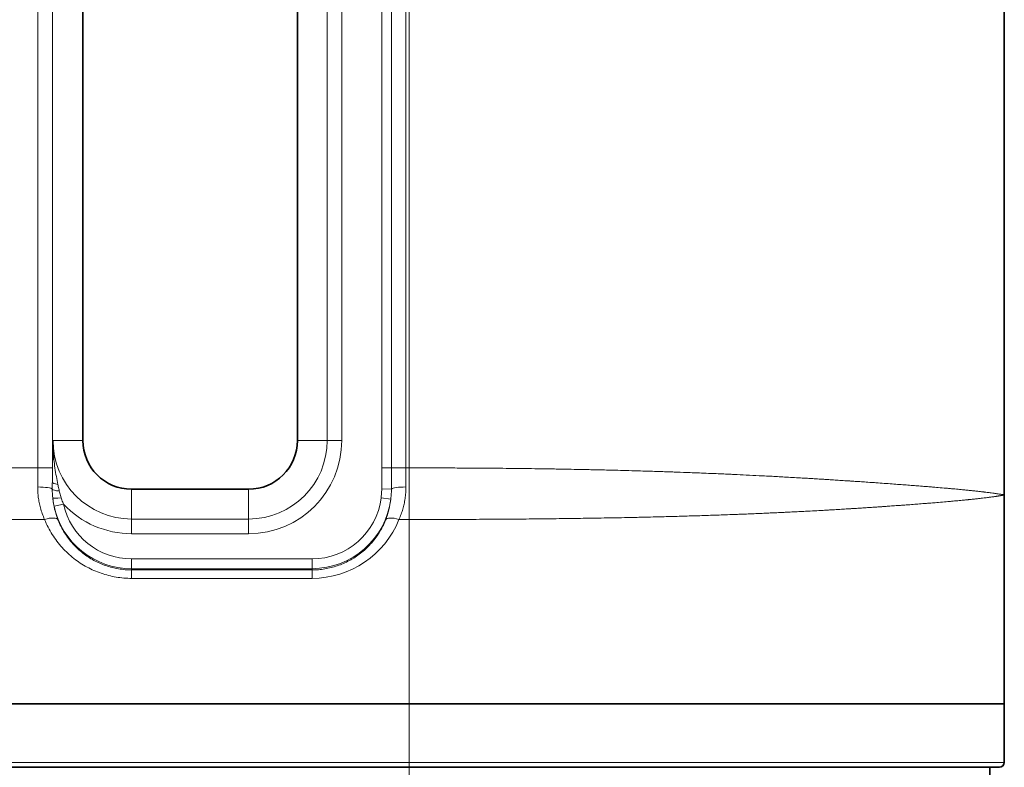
# Model space of a CAD drawing. Header units: millimetres. Extents: x 10 to 830, y 10 to 584.
# Tile 30 of 174: x 296 to 317, y 173 to 188. Entities that reach past the tile are written whole.
import ezdxf

# ---------------------------------------------------------------- set-up
doc = ezdxf.new("R2010")
doc.units = ezdxf.units.MM
doc.header["$LTSCALE"] = 2
doc.layers.add('Sichtbar (ISO)', color=7, linetype='Continuous', lineweight=35)
doc.layers.add('Sichtbar schmal (ISO)', color=7, linetype='Continuous', lineweight=18)

msp = doc.modelspace()

# ---------------------------------------------------------------- linework, layer by layer
at = {"layer": 'Sichtbar (ISO)'}
for p, q in [((316.58476858, 178.59907756), (316.58476858, 197.73377061)), ((297.68504723, 196.41642402), (297.68504723, 179.71642402)), ((302.08504723, 179.71642402), (302.08504723, 196.41642402)), ((298.68504723, 178.71642402), (301.08504723, 178.71642402)), ((304.37804723, 174.31845946), (283.87523654, 174.31845943)), ((304.37804723, 174.31845946), (316.58476846, 174.31845946)), ((316.58476846, 173.11642402), (316.58476846, 174.31845946)), ((190.39148969, 173.01642402), (304.37804723, 173.01642402)), ((304.37804724, 173.01642402), (316.48476846, 173.01642402)), ((316.28476846, 172.81642402), (316.28476846, 173.01642402))]:
    msp.add_line(p, q, dxfattribs=at)
for centre, radius, start, end in [((298.68504723, 179.71642402), 1, 180, 270), ((301.08504723, 179.71642402), 1, 270, 0), ((316.48476846, 173.11642402), 0.1, 270, 0)]:
    msp.add_arc(centre, radius, start, end, dxfattribs=at)
msp.add_open_spline([(316.58476746, 178.59907756), (316.58476782, 178.59907752), (316.58476814, 178.59907748), (316.58476842, 178.59907745)], degree=3, dxfattribs=at)
msp.add_open_spline([(316.58476842, 178.59907745), (316.58476845, 178.10039798), (316.58476846, 177.11840915), (316.58476846, 175.69153045), (316.58476846, 174.77102579), (316.58476846, 174.31845946)], degree=3, knots=[0.00000000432, 0.00000000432, 0.00000000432, 0.00000000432, 0.33333333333, 0.66666666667, 1, 1, 1, 1], dxfattribs=at)
at = {"layer": 'Sichtbar schmal (ISO)'}
for p, q in [((296.75978259, 197.17854907), (296.75978259, 179.15429897)), ((297.05959984, 197.17854907), (297.05959984, 179.15429897)), ((303.82041392, 179.15429898), (303.82041392, 197.17854907)), ((304.0163731, 179.15429897), (304.0163731, 197.17854907)), ((304.31031187, 179.15429897), (304.31031187, 197.17854907)), ((304.37815676, 197.17854713), (304.37804722, 179.15429909)), ((302.69652631, 179.71642402), (302.69652631, 196.41642402)), ((302.99634356, 179.71642402), (302.99634356, 196.41642402)), ((297.07356808, 179.71642385), (297.68504723, 179.71642402)), ((302.69652631, 179.71642402), (302.08504723, 179.71642402)), ((302.99634356, 179.71642402), (302.69652631, 179.71642402)), ((296.75978259, 179.15429897), (295.51031187, 179.15429897)), ((296.75978259, 179.15429897), (297.05959984, 179.15429897)), ((304.0163731, 179.15429898), (303.82041392, 179.15429898)), ((304.31031187, 179.15429897), (304.0163731, 179.15429897)), ((304.37804722, 179.15429909), (304.31031187, 179.15429897)), ((304.37804721, 179.15429909), (304.37804721, 178.09604999)), ((298.68504723, 178.10494494), (298.68504723, 178.71642402)), ((301.08504723, 178.10494494), (301.08504723, 178.71642402)), ((304.00102912, 178.51627072), (303.80266662, 178.54083887)), ((304.01413945, 178.72100704), (303.81588915, 178.7240627)), ((297.09458972, 178.3672767), (297.28981901, 178.41013467)), ((296.90079009, 178.09605204), (295.36930437, 178.09605204)), ((298.68504723, 177.80512769), (298.68504723, 178.10494494)), ((298.68504723, 178.10494494), (301.08504723, 178.10494494)), ((301.08504723, 177.80512769), (301.08504723, 178.10494494)), ((304.37804722, 178.09604994), (304.16930436, 178.09605204)), ((304.37804722, 178.09604995), (304.37804723, 174.31845946)), ((298.68504723, 177.80512769), (301.08504723, 177.80512769)), ((298.68504723, 177.28797208), (302.38504723, 177.28797208)), ((298.68504723, 177.08809391), (298.68504723, 177.28797208)), ((302.38504723, 177.08809391), (302.38504723, 177.28797208)), ((298.68504723, 177.08809391), (302.38504723, 177.08809391)), ((298.68504723, 177.08809391), (298.68504723, 177.06209491)), ((298.68504723, 177.06209491), (302.38504723, 177.06209491)), ((298.68504723, 176.88926729), (298.68504723, 177.06209491)), ((302.38504723, 177.08809391), (302.38504723, 177.06209491)), ((302.38504723, 176.88926729), (302.38504723, 177.06209491)), ((298.68504723, 176.88926729), (302.38504723, 176.88926729)), ((304.37804723, 174.31845946), (304.37804723, 173.11642402)), ((304.37804723, 173.11642402), (190.39148969, 173.11642402)), ((304.37804723, 173.01642402), (304.37804723, 173.11642402)), ((304.37804723, 173.11642402), (316.58476846, 173.11642402)), ((304.37804723, 173.01642402), (304.37804723, 172.81642402))]:
    msp.add_line(p, q, dxfattribs=at)
for centre, radius, start, end in [((298.68504723, 179.71642402), 1.61147908, 180.000146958, 270), ((301.08504723, 179.71642402), 1.91129633, 270, 0), ((301.08504723, 179.71642402), 1.61147908, 270, 0), ((302.38504723, 178.71642402), 1.42845194, 270, 352.939363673), ((298.68504723, 178.71642402), 1.62833011, 192.381530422, 270), ((298.68504723, 178.71642402), 1.42845194, 192.381530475, 270), ((298.68504723, 179.71642402), 1.91129633, 223.11439991, 270), ((302.38504723, 178.71642402), 1.62833011, 270, 352.939381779)]:
    msp.add_arc(centre, radius, start, end, dxfattribs=at)
for centre, major_axis, ratio, start_param, end_param in [((296.6621468, 179.15429959), (0.00000045, -2.49812135), 0.039083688, 1.4136485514, 1.570796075), ((296.96194011, 179.15429948), (0, -2.79831238), 0.0348995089, 1.4678923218, 1.5707961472), ((304.40794744, 179.15429957), (0.00000044, 2.4981212), 0.0390836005, 1.5707965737, 1.7279441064), ((296.75857956, 178.71642402), (0.29999541, -0.0016587), 0.1563815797, 0.0725990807, 1.5716609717), ((297.25896139, 178.86684983), (-0.19998881, 0.00211523), 0.2898513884, 0.0364730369, 1.1273137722), ((304.31151489, 178.71642402), (-0.29999541, -0.0016587), 0.1563815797, 4.7115243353, 6.1500597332), ((297.25728622, 178.71933858), (-0.19999153, 0.00184048), 0.2050419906, 0.0732633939, 1.2904536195), ((297.26532447, 178.56083527), (-0.19887664, -0.02116792), 0.088909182, 0.0350457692, 1.4350852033), ((299.06978993, 178.78895311), (1.96112073, 0.4912569), 0.9108719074, 3.0085141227, 3.2630447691), ((301.90715682, 178.81166641), (2.05484049, -0.51167783), 0.8899941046, 6.1632738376, 6.399813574), ((296.90079009, 177.96906241), (0.27843005, 0.11169919), 0.3978358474, 0.0380485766, 1.4125293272), ((304.16930437, 177.96906241), (-0.27843005, 0.11169919), 0.3978358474, 4.8706559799, 6.2451367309), ((302.38555071, 178.81126177), (1.29251942, 1.42276598), 0.9997585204, 3.8789178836, 5.068445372)]:
    msp.add_ellipse(centre, major_axis=major_axis, ratio=ratio, start_param=start_param, end_param=end_param, dxfattribs=at)
for points, knots in [([(297.07356805, 179.71641791), (297.07223045, 179.65218548), (297.07096891, 179.59074646), (297.06982225, 179.53364015), (297.06867559, 179.47653385), (297.06764753, 179.42376028), (297.06664168, 179.36980104), (297.06563582, 179.3158418), (297.06465328, 179.2606969), (297.06372026, 179.20430179), (297.06278724, 179.14790667), (297.06190485, 179.09026133), (297.0611243, 179.03376783), (297.06034375, 178.97727433), (297.05966601, 178.92193266), (297.05908323, 178.86684986)], [0, 0, 0, 0, 0.2, 0.2, 0.2, 0.4, 0.4, 0.4, 0.6, 0.6, 0.6, 0.8, 0.8, 0.8, 0.99999997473, 0.99999997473, 0.99999997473, 0.99999997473]), ([(297.07356805, 179.71641791), (297.07276152, 179.64285404), (297.07443118, 179.57307987), (297.07761424, 179.50883915), (297.0807973, 179.44459843), (297.08537184, 179.38589877), (297.09125714, 179.32698115), (297.09714245, 179.26806353), (297.1044323, 179.20892993), (297.11291489, 179.15001482), (297.12139748, 179.0910997), (297.13108974, 179.03239418), (297.14121607, 178.97634947), (297.1513424, 178.92030476), (297.16188428, 178.86692776), (297.17259485, 178.81539814)], [0, 0, 0, 0, 0.2, 0.2, 0.2, 0.4, 0.4, 0.4, 0.6, 0.6, 0.6, 0.8, 0.8, 0.8, 1, 1, 1, 1]), ([(303.81588915, 178.72406265), (303.81640844, 178.75775791), (303.81695488, 178.79159151), (303.81746836, 178.8250839), (303.81798183, 178.85857631), (303.81846359, 178.89172749), (303.81889113, 178.92597914), (303.81931867, 178.96023079), (303.81969345, 178.99558288), (303.81996791, 179.0334761), (303.82024238, 179.07136932), (303.82041394, 179.11180368), (303.82041392, 179.15429898)], [0.00000012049, 0.00000012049, 0.00000012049, 0.00000012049, 0.25, 0.25, 0.25, 0.5, 0.5, 0.5, 0.75, 0.75, 0.75, 0.99999999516, 0.99999999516, 0.99999999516, 0.99999999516]), ([(304.01413945, 178.721007), (304.01437721, 178.75463111), (304.01463918, 178.78846566), (304.01488963, 178.82205802), (304.01514008, 178.85565039), (304.01538129, 178.88900053), (304.01559655, 178.92352571), (304.01581182, 178.95805088), (304.01600245, 178.99375107), (304.01614372, 179.03205119), (304.01628499, 179.07035131), (304.01637313, 179.11125139), (304.0163731, 179.15429897)], [0.00000003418, 0.00000003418, 0.00000003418, 0.00000003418, 0.25, 0.25, 0.25, 0.5, 0.5, 0.5, 0.75, 0.75, 0.75, 1, 1, 1, 1]), ([(304.37804722, 179.15429909), (304.56997358, 179.15424839), (304.75953021, 179.15396033), (304.94672566, 179.15343488), (305.06998638, 179.15308889), (305.19222544, 179.15264004), (305.31344278, 179.15208819), (305.37631763, 179.15180196), (305.43891765, 179.15148802), (305.50124524, 179.15114642), (305.68373509, 179.15014625), (305.86388067, 179.14890874), (306.0417159, 179.14743372), (306.12738765, 179.14672314), (306.21252178, 179.14595753), (306.29712343, 179.14513678), (306.38813573, 179.14425383), (306.47853175, 179.14330707), (306.56831146, 179.1422968), (306.74154705, 179.14034741), (306.91249364, 179.13816115), (307.08127216, 179.13573563), (307.1485288, 179.13476909), (307.21543986, 179.13376477), (307.28199524, 179.13272285), (307.38245861, 179.13115011), (307.4821114, 179.12949166), (307.58090672, 179.12775024), (307.74515238, 179.12485515), (307.90703305, 179.12172975), (308.06759529, 179.11834061), (308.1188363, 179.11725902), (308.16994549, 179.11615096), (308.22080421, 179.11501991), (308.32930985, 179.11260684), (308.43667342, 179.11008847), (308.54179165, 179.10750675), (308.69618086, 179.10371493), (308.8457124, 179.09978418), (309.00402568, 179.09524866), (309.02589535, 179.09462211), (309.04793584, 179.09398512), (309.07001168, 179.09334143), (309.20774154, 179.08932549), (309.34674752, 179.08501936), (309.45484201, 179.08156633), (309.58026226, 179.07755984), (309.66406257, 179.07468717), (309.75925259, 179.07133973), (309.77730922, 179.07070475), (309.7957756, 179.07005308), (309.81455334, 179.06938728), (309.89476715, 179.06654315), (309.98064698, 179.06343678), (310.06461889, 179.06030424), (310.16824831, 179.05643839), (310.2689748, 179.05252889), (310.37054169, 179.04845987), (310.40269174, 179.04717186), (310.43492574, 179.04586791), (310.46720845, 179.04454898), (310.53691175, 179.04170123), (310.6068415, 179.03878354), (310.67665029, 179.03580661), (310.77879065, 179.03145092), (310.88067233, 179.02696809), (310.98260746, 179.02234446), (311.00253497, 179.02144058), (311.02246456, 179.02053132), (311.04239272, 179.01961685), (311.12440303, 179.01585353), (311.20638863, 179.01200181), (311.28811165, 179.00807343), (311.3785274, 179.00372719), (311.46862089, 178.99928681), (311.55928334, 178.99469975), (311.57047942, 178.99413329), (311.5816841, 178.99356458), (311.59289895, 178.9929935), (311.6949282, 178.98779803), (311.79779936, 178.98240858), (311.89674963, 178.97710469), (311.94440783, 178.97455014), (311.99113608, 178.97201581), (312.03895622, 178.96938456), (312.09042256, 178.96655268), (312.14316005, 178.96360815), (312.19950692, 178.960407), (312.30820871, 178.95423149), (312.43007465, 178.94709871), (312.50096936, 178.94290042), (312.57186408, 178.93870212), (312.59241875, 178.93743829), (312.62695536, 178.93534363), (312.66149198, 178.93324897), (312.7097542, 178.93032349), (312.75463956, 178.92757606), (312.79952492, 178.92482863), (312.84111466, 178.92225926), (312.88391849, 178.9195977), (312.91005143, 178.91797275), (312.93662904, 178.91631328), (312.96337193, 178.91463604), (312.98043192, 178.91356609), (312.9975594, 178.9124889), (313.01468448, 178.91140856), (313.05865448, 178.90863472), (313.10261059, 178.90584076), (313.14683068, 178.90300864), (313.19105077, 178.90017651), (313.23553282, 178.89730621), (313.28025445, 178.89439793), (313.32497608, 178.89148964), (313.36993624, 178.88854337), (313.41484914, 178.88557643), (313.42510567, 178.88489889), (313.43535959, 178.8842203), (313.44562383, 178.88353979), (313.48030631, 178.88124038), (313.51510944, 178.87891905), (313.55050347, 178.87654415), (313.59637232, 178.87346641), (313.64320192, 178.87029852), (313.68706798, 178.86730109), (313.73093403, 178.86430366), (313.77198957, 178.86147668), (313.82430898, 178.85784724), (313.86306857, 178.85515846), (313.90788012, 178.85202838), (313.9521845, 178.84890893), (313.96768413, 178.84781761), (313.98312716, 178.84672747), (313.99825136, 178.8456575), (314.05660683, 178.8415291), (314.11030416, 178.8377042), (314.16345997, 178.8338864), (314.21661578, 178.8300686), (314.26915746, 178.82625791), (314.32005047, 178.82253395), (314.37094348, 178.81880999), (314.42020836, 178.81517275), (314.46814911, 178.81159692), (314.51608986, 178.80802109), (314.5627013, 178.80451961), (314.6079213, 178.801085), (314.65314131, 178.7976504), (314.69697449, 178.79428914), (314.73963285, 178.79098849), (314.78229121, 178.78768785), (314.82376353, 178.78444782), (314.86350851, 178.78131063), (314.89441413, 178.77887116), (314.9242926, 178.77649422), (314.95415099, 178.77410547), (314.96269084, 178.77342226), (314.97122828, 178.77273812), (314.97978482, 178.77205142), (315.01825815, 178.76896376), (315.05700014, 178.76582282), (315.08873152, 178.76321085), (315.12046289, 178.76059888), (315.14571756, 178.75851589), (315.19063691, 178.75478893), (315.23555625, 178.75106197), (315.29899039, 178.74569103), (315.35377715, 178.74092694), (315.37613861, 178.73898245), (315.39719005, 178.73714008), (315.41743603, 178.73535703), (315.44679377, 178.7327715), (315.47446736, 178.73031031), (315.50179408, 178.72785205), (315.54796613, 178.72369849), (315.59301668, 178.71954865), (315.63542401, 178.71556425), (315.67783134, 178.71157986), (315.7176557, 178.70776091), (315.75544338, 178.70406356), (315.78113375, 178.70154988), (315.80587716, 178.6990923), (315.82967298, 178.69669536), (315.84087819, 178.69556667), (315.85187343, 178.69445141), (315.86265992, 178.69334997), (315.89635304, 178.68990947), (315.92800899, 178.68660422), (315.95787877, 178.68342348), (315.98774854, 178.68024275), (316.01581795, 178.67718655), (316.04190988, 178.6742841), (316.06800181, 178.67138164), (316.09216426, 178.66863293), (316.11560088, 178.66593181), (316.13342489, 178.66387755), (316.15076195, 178.66184855), (316.16603488, 178.66002462), (316.17084418, 178.65945028), (316.17545256, 178.658896), (316.17982036, 178.65836662), (316.19805901, 178.65615607), (316.2125609, 178.6543885), (316.23549605, 178.65158853), (316.25843121, 178.64878856), (316.28869169, 178.64495619), (316.31391674, 178.6416219), (316.3391418, 178.63828761), (316.36014497, 178.63545139), (316.3799592, 178.63270316), (316.38875649, 178.63148298), (316.39728674, 178.63027967), (316.40550143, 178.62910372), (316.41578878, 178.62763106), (316.42558023, 178.62620142), (316.43480981, 178.62483232), (316.45140942, 178.62236994), (316.46621276, 178.62010544), (316.47951083, 178.61800937), (316.49280891, 178.61591329), (316.50459055, 178.61398564), (316.51498036, 178.61223431), (316.52537016, 178.61048298), (316.53437082, 178.60890796), (316.54214478, 178.60750715), (316.5423545, 178.60746936), (316.54256333, 178.6074317), (316.54277127, 178.60739416), (316.5502712, 178.60604028), (316.55661273, 178.60485135), (316.56191107, 178.60382788), (316.56735632, 178.60277604), (316.57169999, 178.60189897), (316.57507409, 178.60119651), (316.57844819, 178.60049406), (316.58085273, 178.59996622), (316.5824229, 178.59961304), (316.5839817, 178.59926241), (316.58471824, 178.59908398), (316.58476746, 178.59907756)], [0, 0, 0, 0, 0.01666666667, 0.01666666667, 0.01666666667, 0.02764099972, 0.02764099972, 0.02764099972, 0.03333333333, 0.03333333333, 0.03333333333, 0.05, 0.05, 0.05, 0.05802913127, 0.05802913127, 0.05802913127, 0.06666666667, 0.06666666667, 0.06666666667, 0.08333333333, 0.08333333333, 0.08333333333, 0.08997484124, 0.08997484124, 0.08997484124, 0.1, 0.1, 0.1, 0.11666666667, 0.11666666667, 0.11666666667, 0.12198558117, 0.12198558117, 0.12198558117, 0.13333333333, 0.13333333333, 0.13333333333, 0.15, 0.15, 0.15, 0.15230236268, 0.15230236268, 0.15230236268, 0.16666666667, 0.16666666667, 0.16666666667, 0.18333333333, 0.18333333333, 0.18333333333, 0.18649483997, 0.18649483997, 0.18649483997, 0.2, 0.2, 0.2, 0.21666666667, 0.21666666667, 0.21666666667, 0.22194234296, 0.22194234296, 0.22194234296, 0.23333333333, 0.23333333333, 0.23333333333, 0.25, 0.25, 0.25, 0.25325820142, 0.25325820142, 0.25325820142, 0.26666666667, 0.26666666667, 0.26666666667, 0.28150136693, 0.28150136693, 0.28150136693, 0.28333333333, 0.28333333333, 0.28333333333, 0.3, 0.3, 0.3, 0.30802729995, 0.30802729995, 0.30802729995, 0.31666666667, 0.31666666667, 0.31666666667, 0.33333333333, 0.33333333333, 0.33333333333, 0.35, 0.35, 0.35, 0.36666666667, 0.36666666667, 0.36666666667, 0.38333333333, 0.38333333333, 0.38333333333, 0.39350880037, 0.39350880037, 0.39350880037, 0.4, 0.4, 0.4, 0.41666666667, 0.41666666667, 0.41666666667, 0.43333333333, 0.43333333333, 0.43333333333, 0.45, 0.45, 0.45, 0.45380607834, 0.45380607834, 0.45380607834, 0.46666666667, 0.46666666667, 0.46666666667, 0.48333333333, 0.48333333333, 0.48333333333, 0.5, 0.5, 0.5, 0.51234710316, 0.51234710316, 0.51234710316, 0.51666666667, 0.51666666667, 0.51666666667, 0.53333333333, 0.53333333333, 0.53333333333, 0.55, 0.55, 0.55, 0.56666666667, 0.56666666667, 0.56666666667, 0.58333333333, 0.58333333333, 0.58333333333, 0.6, 0.6, 0.6, 0.61666666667, 0.61666666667, 0.61666666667, 0.62962663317, 0.62962663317, 0.62962663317, 0.63333333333, 0.63333333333, 0.63333333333, 0.65, 0.65, 0.65, 0.66666666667, 0.66666666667, 0.66666666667, 0.68333333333, 0.68333333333, 0.68333333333, 0.69013590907, 0.69013590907, 0.69013590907, 0.7, 0.7, 0.7, 0.71666666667, 0.71666666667, 0.71666666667, 0.73333333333, 0.73333333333, 0.73333333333, 0.74466434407, 0.74466434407, 0.74466434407, 0.75, 0.75, 0.75, 0.76666666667, 0.76666666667, 0.76666666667, 0.78333333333, 0.78333333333, 0.78333333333, 0.8, 0.8, 0.8, 0.81267533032, 0.81267533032, 0.81267533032, 0.81666666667, 0.81666666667, 0.81666666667, 0.83333333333, 0.83333333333, 0.83333333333, 0.85, 0.85, 0.85, 0.86666666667, 0.86666666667, 0.86666666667, 0.87406647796, 0.87406647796, 0.87406647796, 0.88333333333, 0.88333333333, 0.88333333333, 0.9, 0.9, 0.9, 0.91666666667, 0.91666666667, 0.91666666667, 0.93333333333, 0.93333333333, 0.93333333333, 0.93378295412, 0.93378295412, 0.93378295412, 0.95, 0.95, 0.95, 0.96666666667, 0.96666666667, 0.96666666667, 0.98333333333, 0.98333333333, 0.98333333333, 0.9998792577, 0.9998792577, 0.9998792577, 0.9998792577]), ([(296.75857956, 178.76333919), (296.7583476, 178.72586459), (296.75948239, 178.68909834), (296.76172438, 178.65360401), (296.76396638, 178.61810968), (296.76731558, 178.58388121), (296.77183459, 178.54931374), (296.7763536, 178.51474628), (296.78204242, 178.47984332), (296.78920198, 178.44396529), (296.79636153, 178.40808726), (296.80499182, 178.37123645), (296.81537087, 178.33341326), (296.82574992, 178.29559007), (296.83787772, 178.25679519), (296.85202853, 178.21716909), (296.86617934, 178.177543), (296.88235315, 178.13708635), (296.90079009, 178.09605204)], [0, 0, 0, 0, 0.16666666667, 0.16666666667, 0.16666666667, 0.33333333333, 0.33333333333, 0.33333333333, 0.5, 0.5, 0.5, 0.66666666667, 0.66666666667, 0.66666666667, 0.83333333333, 0.83333333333, 0.83333333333, 0.9999999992, 0.9999999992, 0.9999999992, 0.9999999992]), ([(297.05908323, 178.86684984), (297.0589611, 178.85109957), (297.0588222, 178.83511875), (297.05868049, 178.81929055), (297.05853878, 178.80346235), (297.05839446, 178.78778676), (297.0582463, 178.77106974), (297.05809813, 178.75435271), (297.05794579, 178.73659424), (297.05780356, 178.71817263)], [0, 0, 0, 0, 0.3333333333, 0.3333333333, 0.3333333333, 0.6666666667, 0.6666666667, 0.6666666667, 1, 1, 1, 1]), ([(297.17259486, 178.81539806), (297.17563674, 178.80075906), (297.17872748, 178.78601802), (297.18179707, 178.77153017), (297.18486668, 178.7570423), (297.18791433, 178.74280963), (297.19118168, 178.72775277), (297.19444902, 178.71269592), (297.19793726, 178.69681317), (297.20158892, 178.68044198)], [0.00000060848, 0.00000060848, 0.00000060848, 0.00000060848, 0.33333333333, 0.33333333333, 0.33333333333, 0.66666666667, 0.66666666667, 0.66666666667, 0.99999970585, 0.99999970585, 0.99999970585, 0.99999970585]), ([(304.16930436, 178.09605204), (304.18576211, 178.13268113), (304.200449, 178.16893746), (304.21347082, 178.204467), (304.22649263, 178.23999654), (304.23784937, 178.27479467), (304.24790721, 178.30930786), (304.25796505, 178.34382105), (304.26672399, 178.37804299), (304.27453675, 178.41364608), (304.28234951, 178.44924916), (304.2892161, 178.48624136), (304.29481878, 178.52447667), (304.30042146, 178.56271198), (304.30476023, 178.60219379), (304.30759701, 178.64210452), (304.31043379, 178.68201525), (304.31176856, 178.72235143), (304.31151489, 178.76333919)], [0.00000000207, 0.00000000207, 0.00000000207, 0.00000000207, 0.16666666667, 0.16666666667, 0.16666666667, 0.33333333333, 0.33333333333, 0.33333333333, 0.5, 0.5, 0.5, 0.66666666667, 0.66666666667, 0.66666666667, 0.83333333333, 0.83333333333, 0.83333333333, 1, 1, 1, 1]), ([(297.05780356, 178.71817259), (297.05766085, 178.69902578), (297.05787861, 178.6796429), (297.05845049, 178.66040357), (297.05890664, 178.64505755), (297.05957941, 178.6298028), (297.06050686, 178.61405899), (297.06074216, 178.61006477), (297.06099415, 178.60603911), (297.06126407, 178.60197259), (297.06259789, 178.58187725), (297.06437582, 178.56078447), (297.06663587, 178.53906113)], [0.00000007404, 0.00000007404, 0.00000007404, 0.00000007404, 0.33333333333, 0.33333333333, 0.33333333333, 0.59921277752, 0.59921277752, 0.59921277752, 0.66666666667, 0.66666666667, 0.66666666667, 1, 1, 1, 1]), ([(297.06663589, 178.53906083), (297.0686891, 178.5198404), (297.07109541, 178.50064933), (297.07385237, 178.48150545), (297.07660933, 178.46236157), (297.0797169, 178.44326487), (297.08317377, 178.42422301), (297.08663064, 178.40518115), (297.09043685, 178.38619412), (297.09458972, 178.3672767)], [0, 0, 0, 0, 0.3333333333, 0.3333333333, 0.3333333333, 0.6666666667, 0.6666666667, 0.6666666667, 1, 1, 1, 1]), ([(297.20158893, 178.68044194), (297.20491867, 178.66551442), (297.20855866, 178.65037709), (297.21243018, 178.63535597), (297.21630169, 178.62033484), (297.22039593, 178.60543144), (297.2249943, 178.58971585), (297.22959267, 178.57400029), (297.23470421, 178.55747223), (297.24028219, 178.54045184)], [0, 0, 0, 0, 0.33333333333, 0.33333333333, 0.33333333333, 0.66666666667, 0.66666666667, 0.66666666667, 0.99999919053, 0.99999919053, 0.99999919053, 0.99999919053]), ([(297.24028223, 178.54045171), (297.24510471, 178.52573438), (297.25015831, 178.51108484), (297.25543774, 178.49651862), (297.26071717, 178.4819524), (297.26622241, 178.46746949), (297.27195352, 178.4530698), (297.27768464, 178.43867011), (297.28364165, 178.42435365), (297.28981901, 178.41013467)], [0, 0, 0, 0, 0.33333333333, 0.33333333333, 0.33333333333, 0.66666666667, 0.66666666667, 0.66666666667, 0.99999998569, 0.99999998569, 0.99999998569, 0.99999998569]), ([(303.80266668, 178.54083944), (303.80539691, 178.56288381), (303.80768811, 178.58436807), (303.80955432, 178.60528759), (303.81142052, 178.62620711), (303.8128619, 178.64656189), (303.81390707, 178.66635724), (303.81495225, 178.68615258), (303.81560127, 178.7053885), (303.81588915, 178.7240626)], [0, 0, 0, 0, 0.3333333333, 0.3333333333, 0.3333333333, 0.6666666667, 0.6666666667, 0.6666666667, 1, 1, 1, 1]), ([(304.00102907, 178.51627071), (304.00393729, 178.540529), (304.00632822, 178.56428918), (304.00823405, 178.58756253), (304.00870172, 178.59327355), (304.00914019, 178.5989552), (304.00954989, 178.60460681), (304.0108098, 178.62198647), (304.0117975, 178.639082), (304.01252964, 178.65587079), (304.01349985, 178.67811904), (304.01402174, 178.69982886), (304.01413945, 178.72100699)], [0.00000003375, 0.00000003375, 0.00000003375, 0.00000003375, 0.33333333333, 0.33333333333, 0.33333333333, 0.41512954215, 0.41512954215, 0.41512954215, 0.66666666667, 0.66666666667, 0.66666666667, 1, 1, 1, 1]), ([(304.37804722, 178.0960498), (304.47297281, 178.09606887), (304.56723489, 178.09612892), (304.66082615, 178.09622932), (304.75441741, 178.09632972), (304.84733784, 178.09647047), (304.93958101, 178.09665077), (305.03182417, 178.09683108), (305.12339007, 178.09705095), (305.21427203, 178.09730965), (305.24504264, 178.09739725), (305.27573491, 178.09748934), (305.30634865, 178.09758593), (305.36615354, 178.09777461), (305.42565873, 178.09798043), (305.48486384, 178.09820329), (305.57437567, 178.09854023), (305.6632013, 178.0989159), (305.75133481, 178.0993305), (305.83946833, 178.0997451), (305.92690972, 178.10019865), (306.01367224, 178.10069156), (306.10043475, 178.10118447), (306.18651838, 178.10171675), (306.27186494, 178.1022881), (306.27585813, 178.10231483), (306.27984972, 178.10234164), (306.28383971, 178.10236855), (306.36512774, 178.10291666), (306.44575487, 178.10350057), (306.52590016, 178.10412331), (306.60997935, 178.10477663), (306.69352826, 178.1054725), (306.77575343, 178.10620287), (306.8579786, 178.10693324), (306.93888, 178.10769911), (307.02139872, 178.10853382), (307.10391743, 178.10936854), (307.18805347, 178.11027051), (307.27141079, 178.1112173), (307.35476812, 178.11216409), (307.43734671, 178.11315662), (307.51977379, 178.11420064), (307.60220088, 178.11524465), (307.68447644, 178.1163398), (307.76641886, 178.11748553), (307.84836128, 178.11863125), (307.92997056, 178.11982767), (308.01127155, 178.12107499), (308.07484172, 178.12205028), (308.13822344, 178.1230568), (308.20141958, 178.12409563), (308.21904606, 178.12438537), (308.2366581, 178.12467763), (308.25425579, 178.12497243), (308.33494637, 178.12632418), (308.41533483, 178.1277286), (308.49529763, 178.12918231), (308.57526043, 178.13063601), (308.65479756, 178.13213961), (308.73433067, 178.13371081), (308.81386378, 178.13528201), (308.89339284, 178.13691826), (308.97129009, 178.13856454), (308.99842094, 178.13913792), (309.02535295, 178.13971342), (309.05234217, 178.14029943), (309.10284354, 178.14139596), (309.15354654, 178.14252972), (309.20611358, 178.14375069), (309.28677377, 178.14562418), (309.37182294, 178.1476633), (309.43875959, 178.14928099), (309.50569625, 178.15089868), (309.55453065, 178.15215403), (309.60844718, 178.15357582), (309.66236372, 178.15499761), (309.72135554, 178.15655328), (309.77920587, 178.15812094), (309.78628766, 178.15831284), (309.79335235, 178.15850506), (309.80040298, 178.15869764), (309.85094804, 178.16007822), (309.90077218, 178.16147794), (309.95098794, 178.16291506), (310.0082084, 178.16455266), (310.06593716, 178.16623637), (310.12370374, 178.16796091), (310.18147033, 178.16968545), (310.23927504, 178.1714516), (310.29724432, 178.17326298), (310.35064963, 178.17493174), (310.40419453, 178.17663855), (310.45776122, 178.17837922), (310.46233898, 178.17852798), (310.4669169, 178.17867698), (310.47149491, 178.17882623), (310.5296425, 178.18072191), (310.58780416, 178.18265793), (310.64633612, 178.1846557), (310.70486809, 178.18665346), (310.76376943, 178.18870988), (310.82164687, 178.19075566), (310.87952432, 178.19280144), (310.93638259, 178.19484856), (310.9973013, 178.19713053), (311.01075032, 178.19763432), (311.02439861, 178.19814757), (311.03803897, 178.19866183), (311.08618403, 178.20047699), (311.13421195, 178.20230308), (311.17316595, 178.20378511), (311.22315631, 178.20568702), (311.25821943, 178.207083), (311.29779449, 178.20868825), (311.33736956, 178.2102935), (311.38143418, 178.21207454), (311.42476956, 178.21386035), (311.46810495, 178.21564617), (311.5107183, 178.21744605), (311.55397633, 178.21929958), (311.59723437, 178.2211531), (311.64113479, 178.22305765), (311.68529629, 178.22500327), (311.72945778, 178.22694888), (311.77388105, 178.2289362), (311.81862231, 178.23096371), (311.86336357, 178.23299121), (311.90842272, 178.23505892), (311.95384606, 178.23717112), (311.98366637, 178.23855778), (312.01364264, 178.23996354), (312.0436759, 178.24138113), (312.05939035, 178.24212286), (312.07512044, 178.24286783), (312.09085094, 178.2436153), (312.13664537, 178.24579133), (312.18244954, 178.2479905), (312.22943798, 178.25030189), (312.27642641, 178.25261328), (312.3245872, 178.25502453), (312.36927291, 178.25726386), (312.41395863, 178.2595032), (312.45522407, 178.26161802), (312.50997561, 178.26454132), (312.56472715, 178.26746462), (312.63284106, 178.27110128), (312.6945904, 178.27441966), (312.75633975, 178.27773804), (312.81183404, 178.2808098), (312.86639851, 178.28387047), (312.90387882, 178.28597284), (312.9409073, 178.288061), (312.97705694, 178.29011925), (312.99353458, 178.29105744), (313.00983002, 178.2919894), (313.02590514, 178.29291338), (313.07724686, 178.29586444), (313.12634103, 178.29874049), (313.1736478, 178.30154671), (313.22095457, 178.30435292), (313.26647093, 178.30708815), (313.31018723, 178.30974658), (313.35390353, 178.312405), (313.3958207, 178.31498693), (313.43606101, 178.3174906), (313.44506167, 178.3180506), (313.45397838, 178.31860668), (313.46281145, 178.31915876), (313.49346945, 178.32107491), (313.52312007, 178.32294291), (313.55177626, 178.32476051), (313.58868877, 178.32710179), (313.6239527, 178.32935997), (313.65780264, 178.33154625), (313.69165258, 178.33373253), (313.72408448, 178.33584527), (313.75457534, 178.33784047), (313.7850662, 178.33983568), (313.81363083, 178.3417187), (313.84249837, 178.34363522), (313.87136591, 178.34555173), (313.90051722, 178.34749531), (313.92874942, 178.34938983), (313.94285458, 178.35033636), (313.95673213, 178.35127136), (313.97042568, 178.3521971), (313.98414048, 178.35312427), (313.9976707, 178.35404214), (314.01105843, 178.35495309), (314.03781315, 178.35677359), (314.06399808, 178.35856565), (314.08954597, 178.36032495), (314.11509386, 178.36208425), (314.14000539, 178.36381097), (314.16432394, 178.36550646), (314.18864248, 178.36720194), (314.21236778, 178.36886614), (314.23550293, 178.37049785), (314.25863809, 178.37212956), (314.28118338, 178.37372888), (314.30319227, 178.37529859), (314.32520116, 178.3768683), (314.34667274, 178.37840815), (314.36749968, 178.37990742), (314.38832661, 178.38140669), (314.40851219, 178.38286627), (314.42853105, 178.38432244), (314.44573806, 178.38557408), (314.46281465, 178.38682085), (314.47870133, 178.38798021), (314.48129742, 178.38816966), (314.48386186, 178.38835678), (314.48639019, 178.38854118), (314.50439057, 178.38985401), (314.52059632, 178.39104043), (314.54118252, 178.39255951), (314.56176872, 178.39407859), (314.58665869, 178.39591324), (314.61025248, 178.39766048), (314.63384627, 178.39940771), (314.65619705, 178.40107866), (314.67876548, 178.40277394), (314.70133392, 178.40446921), (314.72410536, 178.406186), (314.7466863, 178.40789838), (314.76926724, 178.40961076), (314.79166184, 178.41131948), (314.81398038, 178.41303205), (314.83629892, 178.41474462), (314.85853973, 178.41646073), (314.88061388, 178.41817288), (314.90268803, 178.41988502), (314.92459803, 178.42159372), (314.94655367, 178.42331854), (314.95377563, 178.42388589), (314.96100213, 178.42445479), (314.96820515, 178.42502278), (314.98290019, 178.42618154), (314.99749658, 178.42733654), (315.01176637, 178.42846666), (315.03303073, 178.43015074), (315.0535986, 178.43178557), (315.07620713, 178.43361776), (315.09881566, 178.43544996), (315.12334468, 178.43745899), (315.13982284, 178.43877431), (315.156301, 178.44008964), (315.16518156, 178.44078249), (315.20255931, 178.44393892), (315.23993706, 178.44709535), (315.30449079, 178.45251816), (315.35827274, 178.45712244), (315.38292852, 178.45923322), (315.40553817, 178.46120558), (315.42709159, 178.46310586), (315.4525529, 178.46535069), (315.4765437, 178.46749478), (315.50048076, 178.46965715), (315.54468092, 178.47365001), (315.58854164, 178.4776678), (315.62987122, 178.48153938), (315.67120081, 178.48541097), (315.71007946, 178.48914212), (315.74719016, 178.49277529), (315.77770172, 178.49576239), (315.80700583, 178.49868257), (315.83509439, 178.50153103), (315.84116948, 178.5021471), (315.84718777, 178.50275982), (315.85314936, 178.50336911), (315.88667473, 178.50679552), (315.91840429, 178.51011392), (315.94845189, 178.51332131), (315.9784995, 178.5165287), (316.00687033, 178.51962569), (316.03382675, 178.52262677), (316.06078317, 178.52562785), (316.08630171, 178.52853113), (316.10997295, 178.53127822), (316.13033831, 178.53364166), (316.14938661, 178.53589439), (316.16833244, 178.53816104), (316.17140789, 178.53852898), (316.17447972, 178.53889736), (316.17755216, 178.53926677), (316.19955191, 178.5419119), (316.22135054, 178.5445909), (316.23723579, 178.54657589), (316.25312105, 178.54856089), (316.26348152, 178.54986816), (316.27484198, 178.5513139), (316.28620244, 178.55275964), (316.29835874, 178.55433637), (316.30971684, 178.55583031), (316.32107495, 178.55732425), (316.33168718, 178.55873693), (316.34197105, 178.5601245), (316.35225491, 178.56151206), (316.36219699, 178.56287422), (316.37171616, 178.56419586), (316.38123533, 178.5655175), (316.39033524, 178.56679867), (316.39906468, 178.56804382), (316.40143637, 178.56838211), (316.40378065, 178.56871773), (316.40609731, 178.56905064), (316.41230755, 178.56994304), (316.41831914, 178.57081588), (316.42412814, 178.57166788), (316.43210411, 178.57283772), (316.43970095, 178.57396837), (316.44700053, 178.57506858), (316.45430011, 178.57616878), (316.46129175, 178.57723827), (316.46776661, 178.57824698), (316.47424147, 178.57925569), (316.48023732, 178.58020435), (316.48651189, 178.58120423), (316.49278646, 178.58220412), (316.4992059, 178.58325322), (316.50332275, 178.5839415), (316.5074396, 178.58462978), (316.50941356, 178.58495911), (316.51187744, 178.58537005), (316.51434131, 178.585781), (316.51722339, 178.58627284), (316.51986759, 178.58672801), (316.5225118, 178.58718319), (316.52493674, 178.58760184), (316.52730995, 178.5880154), (316.52968316, 178.58842895), (316.53199981, 178.58883737), (316.53422124, 178.58923222), (316.53644267, 178.58962707), (316.53857019, 178.59000836), (316.54061819, 178.59037851), (316.54136242, 178.59051302), (316.54209611, 178.59064605), (316.54281899, 178.59077756), (316.54408538, 178.59100793), (316.54531859, 178.59123362), (316.54651741, 178.59145427), (316.54840056, 178.59180087), (316.55019949, 178.59213507), (316.55193382, 178.59245946), (316.55366815, 178.59278384), (316.55533541, 178.59309839), (316.55688116, 178.59339399), (316.55842692, 178.59368958), (316.55986002, 178.59396627), (316.56137317, 178.59425776), (316.56288632, 178.59454925), (316.56444755, 178.59485542), (316.56542359, 178.59505067), (316.56639963, 178.59524593), (316.56682835, 178.59533038), (316.5673872, 178.59544037), (316.56794604, 178.59555036), (316.5686185, 178.59568583), (316.56923399, 178.5958103), (316.56984947, 178.59593476), (316.57041233, 178.59604822), (316.57096593, 178.59616045), (316.57151954, 178.59627268), (316.57206276, 178.59638367), (316.57258501, 178.59649081), (316.57310726, 178.59659794), (316.57360886, 178.59670122), (316.57409319, 178.59680137), (316.57457751, 178.59690153), (316.57504445, 178.59699857), (316.57549245, 178.59709213), (316.57594044, 178.59718569), (316.57636967, 178.59727576), (316.57678476, 178.59736307), (316.57719986, 178.59745038), (316.57760024, 178.59753491), (316.57797212, 178.59761418), (316.57834401, 178.59769346), (316.57868948, 178.59776748), (316.57905651, 178.59784546), (316.57942354, 178.59792344), (316.57980455, 178.59800538), (316.58003991, 178.59805689), (316.58027527, 178.59810839), (316.58037391, 178.59812947), (316.58050566, 178.5981576), (316.5806374, 178.59818572), (316.58079841, 178.5982209), (316.58094568, 178.59825308), (316.58109295, 178.59828527), (316.58122749, 178.59831446), (316.58136024, 178.59834334), (316.58149298, 178.59837223), (316.58162367, 178.59840082), (316.58174959, 178.59842838), (316.58187552, 178.59845595), (316.58199675, 178.59848249), (316.58211401, 178.5985082), (316.58223128, 178.59853391), (316.58234456, 178.59855879), (316.58245375, 178.59858279), (316.58256294, 178.59860679), (316.58266805, 178.59862991), (316.58276908, 178.59865216), (316.58287011, 178.5986744), (316.58296709, 178.59869577), (316.58306026, 178.5987163), (316.58315343, 178.59873683), (316.58324276, 178.59875653), (316.58332754, 178.59877522), (316.58341233, 178.59879392), (316.58349267, 178.59881162), (316.58357121, 178.59882892), (316.58364975, 178.59884622), (316.58372628, 178.59886311), (316.58379795, 178.59887896), (316.58386963, 178.59889481), (316.58393656, 178.59890961), (316.58399955, 178.59892354), (316.58406253, 178.59893746), (316.58412155, 178.59895051), (316.58417651, 178.59896261), (316.58423146, 178.59897472), (316.58428237, 178.59898588), (316.58432936, 178.59899612), (316.58437634, 178.59900636), (316.5844194, 178.59901566), (316.58445861, 178.59902402), (316.58449782, 178.59903237), (316.58453318, 178.59903978), (316.58456477, 178.59904624), (316.58459636, 178.5990527), (316.58462419, 178.59905821), (316.58464834, 178.59906275), (316.58467249, 178.5990673), (316.58469296, 178.59907088), (316.58470981, 178.59907349), (316.58472667, 178.59907611), (316.58473992, 178.59907775), (316.58474968, 178.59907841), (316.58475944, 178.59907907), (316.58476567, 178.59907876), (316.58476842, 178.59907745)], [0, 0, 0, 0, 0.0076923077, 0.0076923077, 0.0076923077, 0.0153846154, 0.0153846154, 0.0153846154, 0.0230769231, 0.0230769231, 0.0230769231, 0.0256813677, 0.0256813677, 0.0256813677, 0.0307692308, 0.0307692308, 0.0307692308, 0.0384615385, 0.0384615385, 0.0384615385, 0.0461538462, 0.0461538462, 0.0461538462, 0.0538461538, 0.0538461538, 0.0538461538, 0.0542060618, 0.0542060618, 0.0542060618, 0.0615384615, 0.0615384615, 0.0615384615, 0.0692307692, 0.0692307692, 0.0692307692, 0.0769230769, 0.0769230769, 0.0769230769, 0.0846153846, 0.0846153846, 0.0846153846, 0.0923076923, 0.0923076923, 0.0923076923, 0.1, 0.1, 0.1, 0.1076923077, 0.1076923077, 0.1076923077, 0.1137070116, 0.1137070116, 0.1137070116, 0.1153846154, 0.1153846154, 0.1153846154, 0.1230769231, 0.1230769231, 0.1230769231, 0.1307692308, 0.1307692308, 0.1307692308, 0.1384615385, 0.1384615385, 0.1384615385, 0.1411406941, 0.1411406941, 0.1411406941, 0.1461538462, 0.1461538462, 0.1461538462, 0.1538461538, 0.1538461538, 0.1538461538, 0.1615384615, 0.1615384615, 0.1615384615, 0.1692307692, 0.1692307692, 0.1692307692, 0.17017243, 0.17017243, 0.17017243, 0.1769230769, 0.1769230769, 0.1769230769, 0.1846153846, 0.1846153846, 0.1846153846, 0.1923076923, 0.1923076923, 0.1923076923, 0.1993943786, 0.1993943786, 0.1993943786, 0.2, 0.2, 0.2, 0.2076923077, 0.2076923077, 0.2076923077, 0.2153846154, 0.2153846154, 0.2153846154, 0.2230769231, 0.2230769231, 0.2230769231, 0.2247751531, 0.2247751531, 0.2247751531, 0.2307692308, 0.2307692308, 0.2307692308, 0.2384615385, 0.2384615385, 0.2384615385, 0.2461538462, 0.2461538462, 0.2461538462, 0.2538461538, 0.2538461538, 0.2538461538, 0.2615384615, 0.2615384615, 0.2615384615, 0.2692307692, 0.2692307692, 0.2692307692, 0.2769230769, 0.2769230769, 0.2769230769, 0.2819730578, 0.2819730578, 0.2819730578, 0.2846153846, 0.2846153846, 0.2846153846, 0.2923076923, 0.2923076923, 0.2923076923, 0.3, 0.3, 0.3, 0.3076923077, 0.3076923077, 0.3076923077, 0.3153846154, 0.3153846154, 0.3153846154, 0.3230769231, 0.3230769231, 0.3230769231, 0.328360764, 0.328360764, 0.328360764, 0.3307692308, 0.3307692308, 0.3307692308, 0.3384615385, 0.3384615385, 0.3384615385, 0.3461538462, 0.3461538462, 0.3461538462, 0.3538461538, 0.3538461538, 0.3538461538, 0.3555667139, 0.3555667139, 0.3555667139, 0.3615384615, 0.3615384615, 0.3615384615, 0.3692307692, 0.3692307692, 0.3692307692, 0.3769230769, 0.3769230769, 0.3769230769, 0.3846153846, 0.3846153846, 0.3846153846, 0.3923076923, 0.3923076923, 0.3923076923, 0.3961508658, 0.3961508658, 0.3961508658, 0.4, 0.4, 0.4, 0.4076923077, 0.4076923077, 0.4076923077, 0.4153846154, 0.4153846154, 0.4153846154, 0.4230769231, 0.4230769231, 0.4230769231, 0.4307692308, 0.4307692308, 0.4307692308, 0.4384615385, 0.4384615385, 0.4384615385, 0.4461538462, 0.4461538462, 0.4461538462, 0.452765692, 0.452765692, 0.452765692, 0.4538461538, 0.4538461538, 0.4538461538, 0.4615384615, 0.4615384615, 0.4615384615, 0.4692307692, 0.4692307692, 0.4692307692, 0.4769230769, 0.4769230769, 0.4769230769, 0.4846153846, 0.4846153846, 0.4846153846, 0.4923076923, 0.4923076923, 0.4923076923, 0.5, 0.5, 0.5, 0.5076923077, 0.5076923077, 0.5076923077, 0.5102225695, 0.5102225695, 0.5102225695, 0.5153846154, 0.5153846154, 0.5153846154, 0.5230769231, 0.5230769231, 0.5230769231, 0.5307692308, 0.5307692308, 0.5307692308, 0.5384615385, 0.5384615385, 0.5384615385, 0.5461538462, 0.5461538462, 0.5461538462, 0.5496803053, 0.5496803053, 0.5496803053, 0.5538461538, 0.5538461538, 0.5538461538, 0.5615384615, 0.5615384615, 0.5615384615, 0.5692307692, 0.5692307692, 0.5692307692, 0.5755552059, 0.5755552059, 0.5755552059, 0.5769230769, 0.5769230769, 0.5769230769, 0.5846153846, 0.5846153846, 0.5846153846, 0.5923076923, 0.5923076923, 0.5923076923, 0.6, 0.6, 0.6, 0.6066180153, 0.6066180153, 0.6066180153, 0.6076923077, 0.6076923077, 0.6076923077, 0.6153846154, 0.6153846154, 0.6153846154, 0.6230769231, 0.6230769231, 0.6230769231, 0.6307692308, 0.6307692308, 0.6307692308, 0.6384615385, 0.6384615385, 0.6384615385, 0.6461538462, 0.6461538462, 0.6461538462, 0.6538461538, 0.6538461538, 0.6538461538, 0.6559360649, 0.6559360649, 0.6559360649, 0.6615384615, 0.6615384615, 0.6615384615, 0.6692307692, 0.6692307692, 0.6692307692, 0.6769230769, 0.6769230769, 0.6769230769, 0.6846153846, 0.6846153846, 0.6846153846, 0.6923076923, 0.6923076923, 0.6923076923, 0.7, 0.7, 0.7, 0.7076923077, 0.7076923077, 0.7076923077, 0.7153846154, 0.7153846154, 0.7153846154, 0.7230769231, 0.7230769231, 0.7230769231, 0.7307692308, 0.7307692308, 0.7307692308, 0.7335645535, 0.7335645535, 0.7335645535, 0.7384615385, 0.7384615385, 0.7384615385, 0.7461538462, 0.7461538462, 0.7461538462, 0.7538461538, 0.7538461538, 0.7538461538, 0.7615384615, 0.7615384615, 0.7615384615, 0.7692307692, 0.7692307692, 0.7692307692, 0.7769230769, 0.7769230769, 0.7769230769, 0.7846153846, 0.7846153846, 0.7846153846, 0.7923076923, 0.7923076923, 0.7923076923, 0.8, 0.8, 0.8, 0.8076923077, 0.8076923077, 0.8076923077, 0.8153846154, 0.8153846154, 0.8153846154, 0.8230769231, 0.8230769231, 0.8230769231, 0.8307692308, 0.8307692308, 0.8307692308, 0.8384615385, 0.8384615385, 0.8384615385, 0.8461538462, 0.8461538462, 0.8461538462, 0.8538461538, 0.8538461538, 0.8538461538, 0.8615384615, 0.8615384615, 0.8615384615, 0.8692307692, 0.8692307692, 0.8692307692, 0.8769230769, 0.8769230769, 0.8769230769, 0.8846153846, 0.8846153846, 0.8846153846, 0.8923076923, 0.8923076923, 0.8923076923, 0.9, 0.9, 0.9, 0.9076923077, 0.9076923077, 0.9076923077, 0.9153846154, 0.9153846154, 0.9153846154, 0.9230769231, 0.9230769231, 0.9230769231, 0.9307692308, 0.9307692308, 0.9307692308, 0.9384615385, 0.9384615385, 0.9384615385, 0.9461538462, 0.9461538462, 0.9461538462, 0.9538461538, 0.9538461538, 0.9538461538, 0.9615384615, 0.9615384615, 0.9615384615, 0.9692307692, 0.9692307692, 0.9692307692, 0.9769230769, 0.9769230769, 0.9769230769, 0.9846153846, 0.9846153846, 0.9846153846, 0.9923076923, 0.9923076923, 0.9923076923, 1, 1, 1, 1]), ([(297.17732823, 178.08489437), (297.19571011, 178.03870407), (297.21603432, 177.99382599), (297.23800836, 177.9505247), (297.2599824, 177.90722341), (297.28358656, 177.86549097), (297.30892417, 177.82494239), (297.33426177, 177.7843938), (297.36135295, 177.7450407), (297.38991941, 177.70719585), (297.41848588, 177.66935101), (297.44852061, 177.6330084), (297.47990477, 177.59819964), (297.51128893, 177.56339088), (297.54402376, 177.53011717), (297.57795166, 177.49845434), (297.61187957, 177.46679151), (297.64700095, 177.43673952), (297.68314194, 177.40836981), (297.71928294, 177.38000011), (297.75644311, 177.35331217), (297.79445721, 177.32835189), (297.83247131, 177.30339162), (297.87133843, 177.28015769), (297.91093684, 177.25866188), (297.95053525, 177.23716608), (297.99086276, 177.21740599), (298.03190556, 177.19935819), (298.07294837, 177.18131039), (298.11471085, 177.16498338), (298.1568447, 177.15047705), (298.19897855, 177.13597073), (298.2414767, 177.12326703), (298.28467254, 177.11226824), (298.32786838, 177.10126944), (298.37176551, 177.09199044), (298.41615319, 177.0845311), (298.46054087, 177.07707176), (298.50542125, 177.07143873), (298.55032483, 177.06769767), (298.59522841, 177.06395661), (298.64015411, 177.06209512), (298.68504723, 177.06209491)], [0, 0, 0, 0, 0.0714285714, 0.0714285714, 0.0714285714, 0.1428571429, 0.1428571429, 0.1428571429, 0.2142857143, 0.2142857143, 0.2142857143, 0.2857142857, 0.2857142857, 0.2857142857, 0.3571428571, 0.3571428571, 0.3571428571, 0.4285714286, 0.4285714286, 0.4285714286, 0.5, 0.5, 0.5, 0.5714285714, 0.5714285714, 0.5714285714, 0.6428571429, 0.6428571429, 0.6428571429, 0.7142857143, 0.7142857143, 0.7142857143, 0.7857142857, 0.7857142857, 0.7857142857, 0.8571428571, 0.8571428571, 0.8571428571, 0.9285714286, 0.9285714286, 0.9285714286, 1, 1, 1, 1]), ([(302.38504723, 177.06209491), (302.42897727, 177.06209509), (302.47290933, 177.06388484), (302.51653149, 177.06743111), (302.56015365, 177.07097737), (302.6034668, 177.07626313), (302.64682156, 177.08335086), (302.69017633, 177.0904386), (302.73356886, 177.0993481), (302.77659288, 177.11004647), (302.81961691, 177.12074485), (302.86227491, 177.13322458), (302.90446222, 177.14747975), (302.94664953, 177.16173493), (302.98836579, 177.17776521), (303.02951448, 177.19557395), (303.07066318, 177.2133827), (303.1112443, 177.23296994), (303.15115735, 177.25434796), (303.1910704, 177.27572597), (303.2303141, 177.29889682), (303.2687116, 177.32382968), (303.3071091, 177.34876255), (303.34466005, 177.37545824), (303.38117249, 177.40385371), (303.41768493, 177.43224918), (303.45315988, 177.46234316), (303.48745832, 177.49409983), (303.52175677, 177.52585649), (303.55487647, 177.55927851), (303.58660254, 177.5942342), (303.61832862, 177.62918989), (303.64866726, 177.66567408), (303.67758107, 177.70376883), (303.70649487, 177.74186359), (303.73397599, 177.78157375), (303.75978578, 177.82273073), (303.78559557, 177.86388771), (303.80973114, 177.90649362), (303.83194686, 177.95025045), (303.85416258, 177.99400729), (303.87446674, 178.03891112), (303.89276623, 178.08489437)], [0, 0, 0, 0, 0.0714285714, 0.0714285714, 0.0714285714, 0.1428571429, 0.1428571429, 0.1428571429, 0.2142857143, 0.2142857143, 0.2142857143, 0.2857142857, 0.2857142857, 0.2857142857, 0.3571428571, 0.3571428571, 0.3571428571, 0.4285714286, 0.4285714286, 0.4285714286, 0.5, 0.5, 0.5, 0.5714285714, 0.5714285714, 0.5714285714, 0.6428571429, 0.6428571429, 0.6428571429, 0.7142857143, 0.7142857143, 0.7142857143, 0.7857142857, 0.7857142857, 0.7857142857, 0.8571428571, 0.8571428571, 0.8571428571, 0.9285714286, 0.9285714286, 0.9285714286, 1, 1, 1, 1])]:
    msp.add_open_spline(points, degree=3, knots=knots, dxfattribs=at)
msp.add_open_spline([(296.90079009, 178.09605204), (296.92273984, 178.04133906), (296.9710746, 177.93544395), (297.05524985, 177.78749084), (297.15169258, 177.64811428), (297.25854216, 177.51944245), (297.37488687, 177.40167678), (297.4996365, 177.29535203), (297.63155304, 177.20095709), (297.76946881, 177.11880614), (297.91250537, 177.04894015), (298.06058949, 176.99124025), (298.21125372, 176.94635109), (298.36681415, 176.91353998), (298.5259397, 176.89364428), (298.63189375, 176.88926752), (298.68504723, 176.88926729)], degree=3, dxfattribs=at)

doc.saveas('drawing.dxf')
